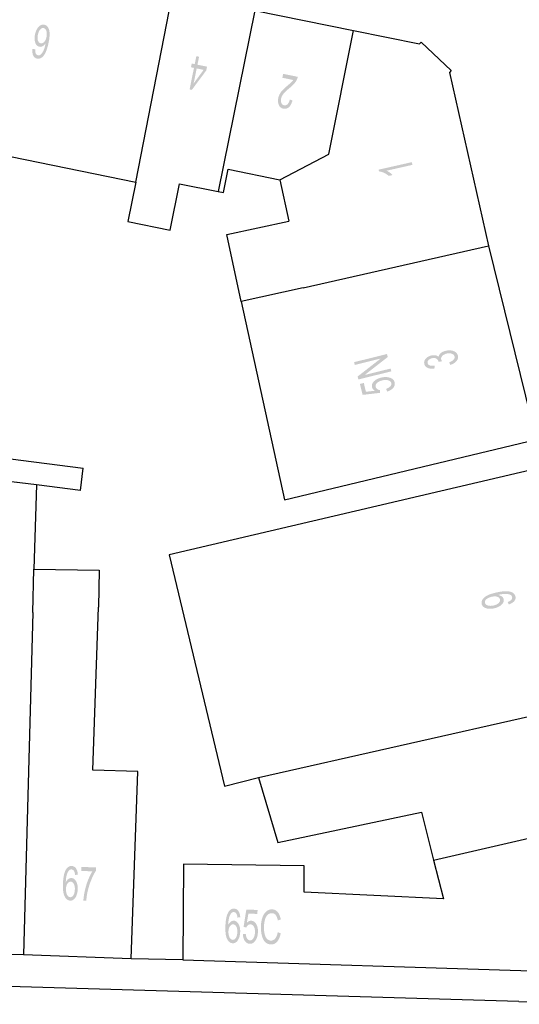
# Model space of a CAD drawing. Header units: metres. Extents: x 134521 to 134907, y 396000 to 396359.
# Tile 98 of 101: x 134812 to 134834, y 396282 to 396326. Entities that reach past the tile are written whole.
import ezdxf

# ---------------------------------------------------------------- set-up
doc = ezdxf.new("R2010")
doc.units = ezdxf.units.M
doc.header["$MEASUREMENT"] = 0

msp = doc.modelspace()

# ---------------------------------------------------------------- hatches: boundary and pattern name
at = {"linetype": 'Continuous', "lineweight": 0}
h = msp.add_hatch(color=251, dxfattribs=at)
edge = h.paths.add_edge_path()
edge.add_line((134812.673, 396324.54), (134812.796, 396324.531))
edge.add_spline(control_points=[(134812.796, 396324.531), (134812.79, 396324.42), (134812.81, 396324.366), (134812.843, 396324.278), (134812.915, 396324.264), (134812.972, 396324.252), (134813.026, 396324.291), (134813.095, 396324.342), (134813.152, 396324.455), (134813.209, 396324.567), (134813.256, 396324.788), (134813.192, 396324.697), (134813.119, 396324.662), (134813.047, 396324.627), (134812.978, 396324.641), (134812.857, 396324.665), (134812.799, 396324.815), (134812.742, 396324.965), (134812.784, 396325.176), (134812.813, 396325.314), (134812.876, 396325.425), (134812.94, 396325.535), (134813.023, 396325.584), (134813.105, 396325.633), (134813.194, 396325.615), (134813.344, 396325.585), (134813.405, 396325.4), (134813.467, 396325.214), (134813.389, 396324.834), (134813.303, 396324.408), (134813.159, 396324.236), (134813.033, 396324.086), (134812.877, 396324.117), (134812.762, 396324.141), (134812.707, 396324.253), (134812.653, 396324.366), (134812.673, 396324.54)], knot_values=[0, 0, 0, 0.055556, 0.055556, 0.111111, 0.111111, 0.166667, 0.166667, 0.222222, 0.222222, 0.277778, 0.277778, 0.333333, 0.333333, 0.388889, 0.388889, 0.444444, 0.444444, 0.5, 0.5, 0.555556, 0.555556, 0.611111, 0.611111, 0.666667, 0.666667, 0.722222, 0.722222, 0.777778, 0.777778, 0.833333, 0.833333, 0.888889, 0.888889, 0.944444, 0.944444, 1, 1, 1], degree=2, periodic=0)
edge = h.paths.add_edge_path(flags=16)
edge.add_spline(control_points=[(134813.294, 396325.073), (134813.313, 396325.166), (134813.304, 396325.257), (134813.295, 396325.348), (134813.257, 396325.402), (134813.219, 396325.456), (134813.166, 396325.467), (134813.09, 396325.482), (134813.016, 396325.401), (134812.943, 396325.32), (134812.911, 396325.161), (134812.88, 396325.009), (134812.916, 396324.91), (134812.952, 396324.812), (134813.034, 396324.795), (134813.116, 396324.778), (134813.191, 396324.854), (134813.265, 396324.931), (134813.294, 396325.073)], knot_values=[0, 0, 0, 0.111111, 0.111111, 0.222222, 0.222222, 0.333333, 0.333333, 0.444444, 0.444444, 0.555556, 0.555556, 0.666667, 0.666667, 0.777778, 0.777778, 0.888889, 0.888889, 1, 1, 1], degree=2, periodic=0)
h = msp.add_hatch(color=251, dxfattribs=at)
h.paths.add_polyline_path([(134819.722, 396322.734), (134819.623, 396322.754), (134819.817, 396323.706), (134819.685, 396323.733), (134819.718, 396323.899), (134819.85, 396323.872), (134819.922, 396324.224), (134820.042, 396324.199), (134819.971, 396323.847), (134820.396, 396323.761), (134820.362, 396323.595)])
h.paths.add_polyline_path([(134819.802, 396323.018), (134819.937, 396323.682), (134820.244, 396323.619)], flags=16)
h = msp.add_hatch(color=251, dxfattribs=at)
edge = h.paths.add_edge_path()
edge.add_line((134823.726, 396323.269), (134823.762, 396323.443))
edge.add_line((134823.762, 396323.443), (134824.409, 396323.311))
edge.add_spline(control_points=[(134824.409, 396323.311), (134824.397, 396323.246), (134824.37, 396323.189), (134824.325, 396323.094), (134824.251, 396323.009), (134824.177, 396322.924), (134824.048, 396322.819), (134823.849, 396322.655), (134823.77, 396322.551), (134823.69, 396322.448), (134823.669, 396322.345), (134823.648, 396322.238), (134823.684, 396322.154), (134823.72, 396322.07), (134823.802, 396322.053), (134823.889, 396322.036), (134823.957, 396322.103), (134824.025, 396322.171), (134824.053, 396322.309)], knot_values=[0, 0, 0, 0.111111, 0.111111, 0.222222, 0.222222, 0.333333, 0.333333, 0.444444, 0.444444, 0.555556, 0.555556, 0.666667, 0.666667, 0.777778, 0.777778, 0.888889, 0.888889, 1, 1, 1], degree=2, periodic=0)
edge.add_line((134824.053, 396322.309), (134824.173, 396322.265))
edge.add_spline(control_points=[(134824.173, 396322.265), (134824.119, 396322.06), (134824.014, 396321.968), (134823.909, 396321.877), (134823.769, 396321.905), (134823.628, 396321.934), (134823.57, 396322.068), (134823.511, 396322.202), (134823.546, 396322.375), (134823.564, 396322.463), (134823.606, 396322.543), (134823.647, 396322.624), (134823.722, 396322.707), (134823.797, 396322.789), (134823.96, 396322.928), (134824.095, 396323.042), (134824.136, 396323.084), (134824.177, 396323.127), (134824.207, 396323.172)], knot_values=[0, 0, 0, 0.111111, 0.111111, 0.222222, 0.222222, 0.333333, 0.333333, 0.444444, 0.444444, 0.555556, 0.555556, 0.666667, 0.666667, 0.777778, 0.777778, 0.888889, 0.888889, 1, 1, 1], degree=2, periodic=0)
edge.add_line((134824.207, 396323.172), (134823.726, 396323.269))
h = msp.add_hatch(color=251, dxfattribs=at)
edge = h.paths.add_edge_path()
edge.add_line((134829.452, 396319.54), (134829.479, 396319.42))
edge.add_line((134829.479, 396319.42), (134828.334, 396319.162))
edge.add_spline(control_points=[(134828.334, 396319.162), (134828.406, 396319.133), (134828.484, 396319.076), (134828.561, 396319.02), (134828.605, 396318.971)], knot_values=[0, 0, 0, 0.5, 0.5, 1, 1, 1], degree=2, periodic=0)
edge.add_line((134828.605, 396318.971), (134828.431, 396318.932))
edge.add_spline(control_points=[(134828.431, 396318.932), (134828.338, 396319.017), (134828.22, 396319.069), (134828.102, 396319.121), (134828, 396319.131)], knot_values=[0, 0, 0, 0.5, 0.5, 1, 1, 1], degree=2, periodic=0)
edge.add_line((134828, 396319.131), (134827.983, 396319.208))
edge.add_line((134827.983, 396319.208), (134829.452, 396319.54))
h = msp.add_hatch(color=251, dxfattribs=at)
edge = h.paths.add_edge_path()
edge.add_line((134831.156, 396310.579), (134831.103, 396310.692))
edge.add_spline(control_points=[(134831.103, 396310.692), (134831.25, 396310.75), (134831.305, 396310.816), (134831.36, 396310.881), (134831.343, 396310.953), (134831.322, 396311.037), (134831.22, 396311.073), (134831.119, 396311.109), (134830.99, 396311.078), (134830.866, 396311.047), (134830.8, 396310.974), (134830.733, 396310.901), (134830.753, 396310.818), (134830.762, 396310.784), (134830.794, 396310.739)], knot_values=[0, 0, 0, 0.142857, 0.142857, 0.285714, 0.285714, 0.428571, 0.428571, 0.571429, 0.571429, 0.714286, 0.714286, 0.857143, 0.857143, 1, 1, 1], degree=2, periodic=0)
edge.add_line((134830.794, 396310.739), (134830.634, 396310.713))
edge.add_spline(control_points=[(134830.634, 396310.713), (134830.633, 396310.726), (134830.631, 396310.733), (134830.613, 396310.809), (134830.538, 396310.856), (134830.463, 396310.902), (134830.339, 396310.871), (134830.241, 396310.847), (134830.188, 396310.787), (134830.134, 396310.727), (134830.151, 396310.656), (134830.168, 396310.587), (134830.246, 396310.557), (134830.323, 396310.526), (134830.458, 396310.546)], knot_values=[0, 0, 0, 0.142857, 0.142857, 0.285714, 0.285714, 0.428571, 0.428571, 0.571429, 0.571429, 0.714286, 0.714286, 0.857143, 0.857143, 1, 1, 1], degree=2, periodic=0)
edge.add_line((134830.458, 396310.546), (134830.455, 396310.418))
edge.add_spline(control_points=[(134830.455, 396310.418), (134830.27, 396310.396), (134830.152, 396310.449), (134830.034, 396310.503), (134830.005, 396310.618), (134829.986, 396310.697), (134830.02, 396310.777), (134830.055, 396310.856), (134830.134, 396310.914), (134830.214, 396310.971), (134830.313, 396310.995), (134830.407, 396311.018), (134830.493, 396311.004), (134830.579, 396310.989), (134830.641, 396310.934), (134830.649, 396311.027), (134830.731, 396311.098), (134830.814, 396311.169), (134830.955, 396311.203), (134831.145, 396311.25), (134831.3, 396311.19), (134831.456, 396311.13), (134831.491, 396310.988), (134831.522, 396310.86), (134831.429, 396310.748), (134831.335, 396310.635), (134831.156, 396310.579)], knot_values=[0, 0, 0, 0.076923, 0.076923, 0.153846, 0.153846, 0.230769, 0.230769, 0.307692, 0.307692, 0.384615, 0.384615, 0.461538, 0.461538, 0.538462, 0.538462, 0.615385, 0.615385, 0.692308, 0.692308, 0.769231, 0.769231, 0.846154, 0.846154, 0.923077, 0.923077, 1, 1, 1], degree=2, periodic=0)
msp.add_hatch(color=251, dxfattribs=at).paths.add_polyline_path([(134827.089, 396309.936), (134827.057, 396310.067), (134828.075, 396310.86), (134826.931, 396310.578), (134826.901, 396310.701), (134828.357, 396311.06), (134828.39, 396310.928), (134827.371, 396310.136), (134828.515, 396310.417), (134828.546, 396310.294)])
h = msp.add_hatch(color=251, dxfattribs=at)
edge = h.paths.add_edge_path()
edge.add_line((134828.361, 396309.399), (134828.315, 396309.52))
edge.add_spline(control_points=[(134828.315, 396309.52), (134828.448, 396309.568), (134828.505, 396309.635), (134828.562, 396309.703), (134828.544, 396309.775), (134828.523, 396309.861), (134828.41, 396309.897), (134828.298, 396309.932), (134828.137, 396309.892), (134827.984, 396309.854), (134827.909, 396309.776), (134827.834, 396309.697), (134827.857, 396309.604), (134827.872, 396309.546), (134827.922, 396309.509), (134827.973, 396309.473), (134828.043, 396309.462)], knot_values=[0, 0, 0, 0.125, 0.125, 0.25, 0.25, 0.375, 0.375, 0.5, 0.5, 0.625, 0.625, 0.75, 0.75, 0.875, 0.875, 1, 1, 1], degree=2, periodic=0)
edge.add_line((134828.043, 396309.462), (134828.048, 396309.344))
edge.add_line((134828.048, 396309.344), (134827.277, 396309.254))
edge.add_line((134827.277, 396309.254), (134827.158, 396309.737))
edge.add_line((134827.158, 396309.737), (134827.329, 396309.779))
edge.add_line((134827.329, 396309.779), (134827.424, 396309.392))
edge.add_line((134827.424, 396309.392), (134827.828, 396309.436))
edge.add_spline(control_points=[(134827.828, 396309.436), (134827.715, 396309.501), (134827.692, 396309.597), (134827.661, 396309.724), (134827.771, 396309.844), (134827.882, 396309.964), (134828.09, 396310.015), (134828.288, 396310.064), (134828.451, 396310.022), (134828.651, 396309.972), (134828.691, 396309.811), (134828.723, 396309.678), (134828.632, 396309.567), (134828.542, 396309.456), (134828.361, 396309.399)], knot_values=[0, 0, 0, 0.142857, 0.142857, 0.285714, 0.285714, 0.428571, 0.428571, 0.571429, 0.571429, 0.714286, 0.714286, 0.857143, 0.857143, 1, 1, 1], degree=2, periodic=0)
h = msp.add_hatch(color=251, dxfattribs=at)
edge = h.paths.add_edge_path()
edge.add_line((134833.737, 396299.991), (134833.694, 396300.102))
edge.add_spline(control_points=[(134833.694, 396300.102), (134833.813, 396300.145), (134833.858, 396300.199), (134833.903, 396300.253), (134833.888, 396300.318), (134833.875, 396300.373), (134833.827, 396300.406), (134833.78, 396300.438), (134833.71, 396300.45), (134833.641, 396300.461), (134833.529, 396300.454), (134833.417, 396300.447), (134833.306, 396300.421), (134833.294, 396300.418), (134833.27, 396300.411), (134833.364, 396300.396), (134833.432, 396300.346), (134833.5, 396300.297), (134833.517, 396300.224), (134833.545, 396300.103), (134833.433, 396299.989), (134833.321, 396299.875), (134833.106, 396299.824), (134832.884, 396299.772), (134832.728, 396299.828), (134832.572, 396299.883), (134832.542, 396300.015), (134832.519, 396300.11), (134832.578, 396300.206), (134832.636, 396300.303), (134832.768, 396300.377), (134832.901, 396300.451), (134833.169, 396300.514), (134833.449, 396300.579), (134833.624, 396300.578), (134833.8, 396300.576), (134833.905, 396300.517), (134834.01, 396300.457), (134834.036, 396300.349), (134834.062, 396300.235), (134833.984, 396300.141), (134833.906, 396300.046), (134833.737, 396299.991)], knot_values=[0, 0, 0, 0.047619, 0.047619, 0.095238, 0.095238, 0.142857, 0.142857, 0.190476, 0.190476, 0.238095, 0.238095, 0.285714, 0.285714, 0.333333, 0.333333, 0.380952, 0.380952, 0.428571, 0.428571, 0.47619, 0.47619, 0.52381, 0.52381, 0.571429, 0.571429, 0.619048, 0.619048, 0.666667, 0.666667, 0.714286, 0.714286, 0.761905, 0.761905, 0.809524, 0.809524, 0.857143, 0.857143, 0.904762, 0.904762, 0.952381, 0.952381, 1, 1, 1], degree=2, periodic=0)
edge = h.paths.add_edge_path(flags=16)
edge.add_spline(control_points=[(134832.978, 396300.329), (134832.824, 396300.293), (134832.746, 396300.217), (134832.668, 396300.141), (134832.686, 396300.064), (134832.705, 396299.984), (134832.816, 396299.948), (134832.928, 396299.912), (134833.083, 396299.949), (134833.223, 396299.982), (134833.297, 396300.058), (134833.371, 396300.134), (134833.352, 396300.217), (134833.332, 396300.299), (134833.232, 396300.332), (134833.133, 396300.365), (134832.978, 396300.329)], knot_values=[0, 0, 0, 0.125, 0.125, 0.25, 0.25, 0.375, 0.375, 0.5, 0.5, 0.625, 0.625, 0.75, 0.75, 0.875, 0.875, 1, 1, 1], degree=2, periodic=0)
h = msp.add_hatch(color=251, dxfattribs=at)
edge = h.paths.add_edge_path()
edge.add_line((134814.681, 396288.048), (134814.558, 396288.037))
edge.add_spline(control_points=[(134814.558, 396288.037), (134814.546, 396288.147), (134814.517, 396288.198), (134814.47, 396288.279), (134814.397, 396288.281), (134814.339, 396288.283), (134814.292, 396288.236), (134814.232, 396288.174), (134814.194, 396288.054), (134814.156, 396287.933), (134814.147, 396287.708), (134814.195, 396287.808), (134814.261, 396287.855), (134814.327, 396287.902), (134814.397, 396287.899), (134814.52, 396287.895), (134814.601, 396287.756), (134814.683, 396287.618), (134814.675, 396287.403), (134814.67, 396287.262), (134814.625, 396287.142), (134814.58, 396287.023), (134814.507, 396286.961), (134814.433, 396286.899), (134814.343, 396286.902), (134814.19, 396286.908), (134814.099, 396287.08), (134814.008, 396287.253), (134814.022, 396287.641), (134814.038, 396288.076), (134814.152, 396288.269), (134814.252, 396288.437), (134814.41, 396288.432), (134814.528, 396288.427), (134814.6, 396288.325), (134814.672, 396288.223), (134814.681, 396288.048)], knot_values=[0, 0, 0, 0.055556, 0.055556, 0.111111, 0.111111, 0.166667, 0.166667, 0.222222, 0.222222, 0.277778, 0.277778, 0.333333, 0.333333, 0.388889, 0.388889, 0.444444, 0.444444, 0.5, 0.5, 0.555556, 0.555556, 0.611111, 0.611111, 0.666667, 0.666667, 0.722222, 0.722222, 0.777778, 0.777778, 0.833333, 0.833333, 0.888889, 0.888889, 0.944444, 0.944444, 1, 1, 1], degree=2, periodic=0)
edge = h.paths.add_edge_path(flags=16)
edge.add_spline(control_points=[(134814.155, 396287.421), (134814.152, 396287.326), (134814.176, 396287.238), (134814.2, 396287.15), (134814.246, 396287.102), (134814.293, 396287.055), (134814.346, 396287.053), (134814.424, 396287.05), (134814.483, 396287.142), (134814.542, 396287.235), (134814.548, 396287.396), (134814.554, 396287.552), (134814.502, 396287.643), (134814.45, 396287.735), (134814.366, 396287.738), (134814.283, 396287.741), (134814.222, 396287.653), (134814.161, 396287.566), (134814.155, 396287.421)], knot_values=[0, 0, 0, 0.111111, 0.111111, 0.222222, 0.222222, 0.333333, 0.333333, 0.444444, 0.444444, 0.555556, 0.555556, 0.666667, 0.666667, 0.777778, 0.777778, 0.888889, 0.888889, 1, 1, 1], degree=2, periodic=0)
h = msp.add_hatch(color=251, dxfattribs=at)
edge = h.paths.add_edge_path()
edge.add_line((134814.834, 396288.214), (134814.84, 396288.391))
edge.add_line((134814.84, 396288.391), (134815.487, 396288.368))
edge.add_line((134815.487, 396288.368), (134815.482, 396288.224))
edge.add_spline(control_points=[(134815.482, 396288.224), (134815.381, 396288.076), (134815.278, 396287.826), (134815.175, 396287.577), (134815.115, 396287.312), (134815.071, 396287.125), (134815.053, 396286.902)], knot_values=[0, 0, 0, 0.333333, 0.333333, 0.666667, 0.666667, 1, 1, 1], degree=2, periodic=0)
edge.add_line((134815.053, 396286.902), (134814.926, 396286.906))
edge.add_spline(control_points=[(134814.926, 396286.906), (134814.935, 396287.083), (134814.988, 396287.332), (134815.041, 396287.581), (134815.133, 396287.811), (134815.224, 396288.04), (134815.323, 396288.196)], knot_values=[0, 0, 0, 0.333333, 0.333333, 0.666667, 0.666667, 1, 1, 1], degree=2, periodic=0)
edge.add_line((134815.323, 396288.196), (134814.834, 396288.214))
h = msp.add_hatch(color=251, dxfattribs=at)
edge = h.paths.add_edge_path()
edge.add_line((134821.864, 396286.165), (134821.741, 396286.154))
edge.add_spline(control_points=[(134821.741, 396286.154), (134821.728, 396286.263), (134821.7, 396286.313), (134821.652, 396286.394), (134821.579, 396286.396), (134821.52, 396286.398), (134821.474, 396286.351), (134821.414, 396286.289), (134821.377, 396286.168), (134821.34, 396286.047), (134821.332, 396285.822), (134821.379, 396285.922), (134821.445, 396285.969), (134821.51, 396286.017), (134821.581, 396286.014), (134821.704, 396286.011), (134821.786, 396285.872), (134821.868, 396285.734), (134821.861, 396285.52), (134821.857, 396285.379), (134821.813, 396285.259), (134821.768, 396285.139), (134821.695, 396285.077), (134821.622, 396285.015), (134821.532, 396285.017), (134821.379, 396285.022), (134821.287, 396285.194), (134821.195, 396285.366), (134821.207, 396285.755), (134821.221, 396286.189), (134821.334, 396286.383), (134821.433, 396286.552), (134821.591, 396286.547), (134821.71, 396286.543), (134821.782, 396286.442), (134821.854, 396286.34), (134821.864, 396286.165)], knot_values=[0, 0, 0, 0.055556, 0.055556, 0.111111, 0.111111, 0.166667, 0.166667, 0.222222, 0.222222, 0.277778, 0.277778, 0.333333, 0.333333, 0.388889, 0.388889, 0.444444, 0.444444, 0.5, 0.5, 0.555556, 0.555556, 0.611111, 0.611111, 0.666667, 0.666667, 0.722222, 0.722222, 0.777778, 0.777778, 0.833333, 0.833333, 0.888889, 0.888889, 0.944444, 0.944444, 1, 1, 1], degree=2, periodic=0)
edge = h.paths.add_edge_path(flags=16)
edge.add_spline(control_points=[(134821.342, 396285.535), (134821.339, 396285.44), (134821.363, 396285.352), (134821.387, 396285.264), (134821.434, 396285.217), (134821.481, 396285.17), (134821.534, 396285.168), (134821.612, 396285.166), (134821.671, 396285.258), (134821.73, 396285.351), (134821.735, 396285.512), (134821.739, 396285.668), (134821.687, 396285.759), (134821.635, 396285.85), (134821.551, 396285.853), (134821.468, 396285.855), (134821.407, 396285.768), (134821.346, 396285.68), (134821.342, 396285.535)], knot_values=[0, 0, 0, 0.111111, 0.111111, 0.222222, 0.222222, 0.333333, 0.333333, 0.444444, 0.444444, 0.555556, 0.555556, 0.666667, 0.666667, 0.777778, 0.777778, 0.888889, 0.888889, 1, 1, 1], degree=2, periodic=0)
h = msp.add_hatch(color=251, dxfattribs=at)
edge = h.paths.add_edge_path()
edge.add_line((134821.98, 396285.422), (134822.109, 396285.434))
edge.add_spline(control_points=[(134822.109, 396285.434), (134822.119, 396285.292), (134822.169, 396285.22), (134822.218, 396285.147), (134822.292, 396285.145), (134822.382, 396285.142), (134822.446, 396285.241), (134822.51, 396285.339), (134822.515, 396285.505), (134822.52, 396285.663), (134822.464, 396285.756), (134822.408, 396285.849), (134822.312, 396285.852), (134822.253, 396285.854), (134822.204, 396285.815), (134822.155, 396285.776), (134822.126, 396285.712)], knot_values=[0, 0, 0, 0.125, 0.125, 0.25, 0.25, 0.375, 0.375, 0.5, 0.5, 0.625, 0.625, 0.75, 0.75, 0.875, 0.875, 1, 1, 1], degree=2, periodic=0)
edge.add_line((134822.126, 396285.712), (134822.011, 396285.738))
edge.add_line((134822.011, 396285.738), (134822.132, 396286.505))
edge.add_line((134822.132, 396286.505), (134822.629, 396286.49))
edge.add_line((134822.629, 396286.49), (134822.623, 396286.314))
edge.add_line((134822.623, 396286.314), (134822.225, 396286.326))
edge.add_line((134822.225, 396286.326), (134822.158, 396285.925))
edge.add_spline(control_points=[(134822.158, 396285.925), (134822.251, 396286.016), (134822.35, 396286.013), (134822.481, 396286.009), (134822.567, 396285.87), (134822.653, 396285.732), (134822.646, 396285.518), (134822.64, 396285.314), (134822.556, 396285.168), (134822.454, 396284.989), (134822.288, 396284.994), (134822.151, 396284.998), (134822.069, 396285.115), (134821.986, 396285.233), (134821.98, 396285.422)], knot_values=[0, 0, 0, 0.142857, 0.142857, 0.285714, 0.285714, 0.428571, 0.428571, 0.571429, 0.571429, 0.714286, 0.714286, 0.857143, 0.857143, 1, 1, 1], degree=2, periodic=0)
h = msp.add_hatch(color=251, dxfattribs=at)
edge = h.paths.add_edge_path()
edge.add_line((134823.523, 396285.508), (134823.654, 396285.453))
edge.add_spline(control_points=[(134823.654, 396285.453), (134823.604, 396285.21), (134823.492, 396285.085), (134823.38, 396284.96), (134823.224, 396284.965), (134823.063, 396284.97), (134822.964, 396285.072), (134822.866, 396285.174), (134822.819, 396285.362), (134822.772, 396285.551), (134822.779, 396285.766), (134822.786, 396286), (134822.851, 396286.173), (134822.916, 396286.345), (134823.029, 396286.432), (134823.142, 396286.52), (134823.274, 396286.515), (134823.424, 396286.511), (134823.523, 396286.393), (134823.622, 396286.275), (134823.656, 396286.066)], knot_values=[0, 0, 0, 0.1, 0.1, 0.2, 0.2, 0.3, 0.3, 0.4, 0.4, 0.5, 0.5, 0.6, 0.6, 0.7, 0.7, 0.8, 0.8, 0.9, 0.9, 1, 1, 1], degree=2, periodic=0)
edge.add_line((134823.656, 396286.066), (134823.524, 396286.024))
edge.add_spline(control_points=[(134823.524, 396286.024), (134823.494, 396286.189), (134823.431, 396286.266), (134823.367, 396286.342), (134823.266, 396286.345), (134823.151, 396286.349), (134823.071, 396286.268), (134822.991, 396286.188), (134822.955, 396286.05), (134822.92, 396285.911), (134822.915, 396285.763), (134822.909, 396285.572), (134822.942, 396285.428), (134822.975, 396285.284), (134823.051, 396285.211), (134823.127, 396285.138), (134823.218, 396285.135), (134823.329, 396285.132), (134823.409, 396285.226), (134823.489, 396285.319), (134823.523, 396285.508)], knot_values=[0, 0, 0, 0.1, 0.1, 0.2, 0.2, 0.3, 0.3, 0.4, 0.4, 0.5, 0.5, 0.6, 0.6, 0.7, 0.7, 0.8, 0.8, 0.9, 0.9, 1, 1, 1], degree=2, periodic=0)

# ---------------------------------------------------------------- linework, layer by layer
at = {"color": 251}
for p, q in [((134817.249, 396318.656), (134818.871, 396326.988)), ((134822.514, 396326.248), (134820.889, 396318.241)), ((134822.514, 396326.248), (134826.873, 396325.362)), ((134825.783, 396319.898), (134826.873, 396325.362)), ((134826.873, 396325.362), (134829.79, 396324.77)), ((134829.79, 396324.77), (134829.87, 396324.85)), ((134829.87, 396324.85), (134831.19, 396323.59)), ((134831.19, 396323.59), (134831.12, 396323.51)), ((134831.12, 396323.51), (134832.848, 396315.839)), ((134810.242, 396320.079), (134817.249, 396318.656)), ((134823.614, 396318.759), (134825.783, 396319.898)), ((134821.122, 396318.194), (134821.331, 396319.223)), ((134821.331, 396319.223), (134823.614, 396318.759)), ((134817.249, 396318.656), (134816.894, 396316.91)), ((134818.763, 396316.53), (134819.18, 396318.588)), ((134819.18, 396318.588), (134820.889, 396318.241)), ((134823.614, 396318.759), (134824.011, 396316.934)), ((134820.889, 396318.241), (134821.122, 396318.194)), ((134816.894, 396316.91), (134818.763, 396316.53)), ((134821.267, 396316.337), (134824.011, 396316.934)), ((134821.909, 396313.384), (134821.267, 396316.337)), ((134824.653, 396313.981), (134832.848, 396315.839)), ((134832.848, 396315.839), (134834.95, 396307.28)), ((134824.653, 396313.981), (134821.909, 396313.384)), ((134821.909, 396313.384), (134823.814, 396304.622)), ((134804.329, 396307.345), (134814.92, 396306.019)), ((134823.814, 396304.622), (134834.95, 396307.28)), ((134814.799, 396305.034), (134814.92, 396306.019)), ((134835.24, 396306.05), (134818.714, 396302.182)), ((134812.846, 396305.274), (134810.178, 396305.603)), ((134812.846, 396305.274), (134812.731, 396301.544)), ((134814.799, 396305.034), (134812.846, 396305.274)), ((134818.714, 396302.182), (134821.16, 396291.955)), ((134812.692, 396299.641), (134812.731, 396301.544)), ((134812.731, 396301.544), (134815.627, 396301.5)), ((134815.627, 396301.5), (134815.596, 396299.875)), ((134815.34, 396292.674), (134815.596, 396299.875)), ((134812.692, 396299.641), (134812.276, 396284.5)), ((134822.672, 396292.343), (134837.659, 396295.736)), ((134817.338, 396292.602), (134815.34, 396292.674)), ((134817.04, 396284.33), (134817.338, 396292.602)), ((134821.16, 396291.955), (134822.672, 396292.343)), ((134822.672, 396292.343), (134823.525, 396289.472)), ((134823.525, 396289.472), (134829.878, 396290.813)), ((134829.878, 396290.813), (134830.414, 396288.697)), ((134830.414, 396288.697), (134838.856, 396290.636)), ((134819.36, 396288.519), (134819.32, 396284.28)), ((134824.696, 396288.441), (134819.36, 396288.519)), ((134824.696, 396287.28), (134824.696, 396288.441)), ((134830.414, 396288.697), (134830.849, 396286.977)), ((134830.849, 396286.977), (134824.696, 396287.28)), ((134812.276, 396284.5), (134807.232, 396284.68)), ((134817.04, 396284.33), (134812.276, 396284.5)), ((134819.32, 396284.28), (134817.04, 396284.33)), ((134819.32, 396284.28), (134838.99, 396283.67)), ((134834.185, 396282.442), (134809.3, 396283.17)), ((134834.185, 396282.442), (134838.662, 396282.319))]:
    msp.add_line(p, q, dxfattribs=at)

doc.saveas('drawing.dxf')
